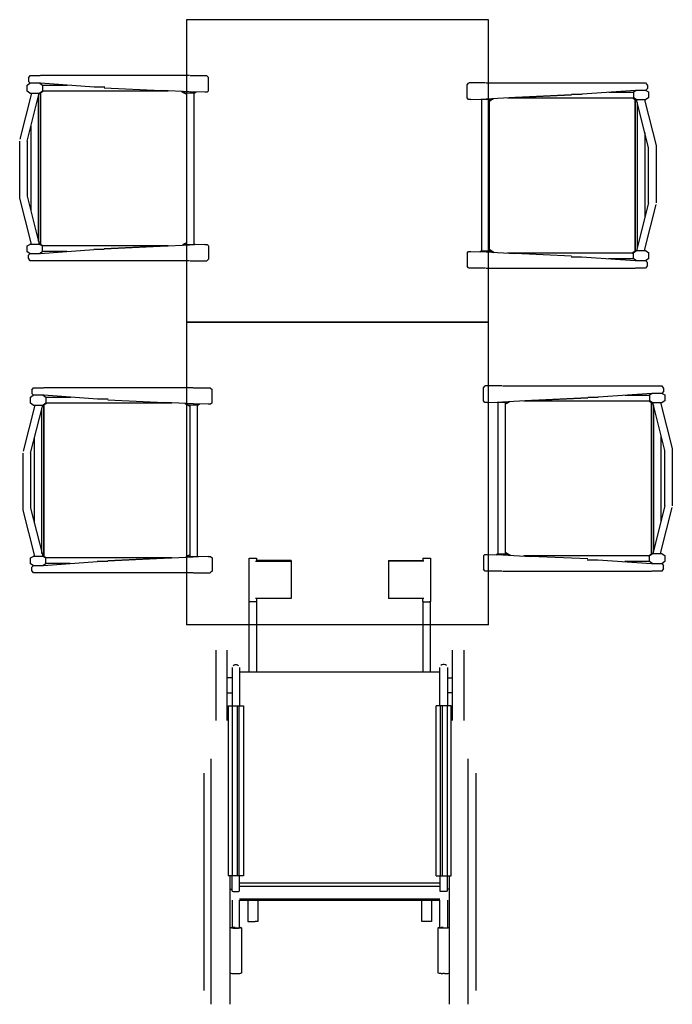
# Model space of a CAD drawing. Header units: millimetres. Extents: x 0 to 40100, y 0 to 29075.
# Tile 15 of 119: x 13913 to 15640, y 11637 to 14240. Entities that reach past the tile are written whole.
import ezdxf

# ---------------------------------------------------------------- set-up
doc = ezdxf.new("R2010")
doc.units = ezdxf.units.MM
doc.header["$MEASUREMENT"] = 0
doc.linetypes.add('AUSGEZOGEN', pattern=[0, 0])
doc.layers.get('0').update_dxf_attribs({"linetype": 'CONTINUOUS'})
doc.layers.add('ibmp_KT_Geräte-bauseits', color=7, linetype='AUSGEZOGEN', true_color=0x008000)
doc.layers.add('ibmp_KT_Holzmöbel', color=7, linetype='AUSGEZOGEN', true_color=0x804040)
doc.styles.get("Standard").update_dxf_attribs({"font": 'TXT.SHX'})

# ---------------------------------------------------------------- blocks, each defined once
blk = doc.blocks.new('BLOCK_00421')
at = {"layer": 'ibmp_KT_Holzmöbel', "color": 0, "linetype": 'AUSGEZOGEN', "true_color": 0x000000}
for p, q in [((15154.1, 14240.1), (14354.1, 14240.1)), ((14354.1, 14240.1), (14354.1, 13440.1)), ((15154.1, 13440.1), (15154.1, 14240.1)), ((15154.1, 13440.1), (14354.1, 13440.1))]:
    blk.add_line(p, q, dxfattribs=at)
at = {"color": 0, "true_color": 0x000000}
blk.add_attdef('', (0, 0), '', height=1, dxfattribs=at)
blk = doc.blocks.new('BLOCK_00423')
at = {"layer": 'ibmp_KT_Holzmöbel', "color": 0, "linetype": 'AUSGEZOGEN', "true_color": 0x000000}
for p, q in [((14354.1, 13440.1), (15154.1, 13440.1)), ((14354.1, 13440.1), (14354.1, 12640.1)), ((15154.1, 12640.1), (15154.1, 13440.1)), ((15154.1, 12640.1), (14354.1, 12640.1))]:
    blk.add_line(p, q, dxfattribs=at)
at = {"color": 0, "true_color": 0x000000}
blk.add_attdef('', (0, 0), '', height=1, dxfattribs=at)
blk = doc.blocks.new('BLOCK_00441')
at = {"layer": 'ibmp_KT_Geräte-bauseits', "color": 0, "linetype": 'AUSGEZOGEN', "true_color": 0x000000}
for p, q in [((14520.1, 12816.1), (14540.1, 12816.1)), ((14520.1, 12702.12), (14520.1, 12816.1)), ((14540.1, 12816.1), (14540.1, 12808.22)), ((14631.1, 12809.96), (14540.1, 12809.96)), ((14631.1, 12809.96), (14631.1, 12709.74)), ((14889.1, 12809.96), (14889.1, 12709.74)), ((14889.1, 12809.96), (14980.1, 12809.96)), ((14980.1, 12816.1), (15000.1, 12816.1)), ((14980.1, 12816.1), (14980.1, 12808.22)), ((15000.1, 12816.1), (15000.1, 12702.12)), ((14537.26, 12808.22), (14631.1, 12808.22)), ((14982.94, 12808.22), (14889.1, 12808.22)), ((14631.1, 12709.74), (14537.26, 12709.74)), ((14540.1, 12709.74), (14540.1, 12702.12)), ((14982.94, 12709.74), (14889.1, 12709.74)), ((14980.1, 12702.12), (14980.1, 12709.74)), ((14521.08, 12701.6), (14520.1, 12702.12)), ((14520.1, 12701.52), (14520.27, 12702.04)), ((14520.1, 12515.42), (14520.1, 12701.52)), ((14522.94, 12701.16), (14521.08, 12701.6)), ((14525.51, 12700.84), (14522.94, 12701.16)), ((14528.51, 12700.66), (14525.51, 12700.84)), ((14531.69, 12700.66), (14528.51, 12700.66)), ((14534.69, 12700.84), (14531.69, 12700.66)), ((14537.26, 12701.16), (14534.69, 12700.84)), ((14539.12, 12701.6), (14537.26, 12701.16)), ((14539.12, 12701.6), (14540.1, 12702.12)), ((14539.93, 12702.04), (14540.1, 12701.52)), ((14540.1, 12701.52), (14540.1, 12515.42)), ((14980.1, 12702.12), (14981.08, 12701.6)), ((14980.27, 12702.04), (14980.1, 12701.52)), ((14980.1, 12701.52), (14980.1, 12515.42)), ((14981.08, 12701.6), (14982.94, 12701.16)), ((14982.94, 12701.16), (14985.51, 12700.84)), ((14985.51, 12700.84), (14988.51, 12700.66)), ((14988.51, 12700.66), (14991.69, 12700.66)), ((14991.69, 12700.66), (14994.69, 12700.84)), ((14994.69, 12700.84), (14997.26, 12701.16)), ((14999.12, 12701.6), (14997.26, 12701.16)), ((15000.1, 12702.12), (14999.12, 12701.6)), ((15000.1, 12701.52), (14999.93, 12702.04)), ((15000.1, 12515.42), (15000.1, 12701.52)), ((14432.1, 12573.06), (14432.1, 12387.12)), ((14462.1, 12387.12), (14462.1, 12573.06)), ((15058.1, 12387.12), (15058.1, 12573.06)), ((15088.1, 12573.06), (15088.1, 12387.12)), ((14475.1, 12526.96), (14475.1, 12426.1)), ((14477.94, 12532.58), (14480.51, 12534.46)), ((14480.51, 12534.46), (14483.51, 12535.42)), ((14480.51, 12534.44), (14480.51, 12534.46)), ((14483.51, 12535.42), (14486.69, 12535.42)), ((14486.69, 12535.42), (14489.69, 12534.46)), ((14489.69, 12534.46), (14492.26, 12532.58)), ((14489.69, 12534.44), (14489.69, 12534.46)), ((14495.1, 12526.96), (14495.1, 12426.1)), ((15025.1, 12426.1), (15025.1, 12526.96)), ((15030.51, 12534.46), (15027.94, 12532.58)), ((15033.51, 12535.42), (15030.51, 12534.46)), ((15030.51, 12534.44), (15030.51, 12534.46)), ((15036.69, 12535.42), (15033.51, 12535.42)), ((15039.69, 12534.46), (15036.69, 12535.42)), ((15039.69, 12534.44), (15039.69, 12534.46)), ((15042.26, 12532.58), (15039.69, 12534.46)), ((15045.1, 12526.96), (15045.1, 12426.1)), ((14475.1, 12500.1), (14462.1, 12500.1)), ((14495.1, 12515.42), (15025.1, 12515.42)), ((15045.1, 12500.1), (15058.1, 12500.1)), ((14462.1, 12460.1), (14475.1, 12460.1)), ((15058.1, 12460.1), (15045.1, 12460.1)), ((14465.1, 12426.1), (14505.1, 12426.1)), ((14465.1, 12426.1), (14465.1, 11976.1)), ((14475.92, 11976.1), (14475.92, 12426.1)), ((14488.28, 12426.1), (14488.28, 11976.1)), ((14494.28, 11976.1), (14494.28, 12426.1)), ((14505.1, 12426.1), (14505.1, 11976.1)), ((15015.1, 11976.1), (15015.1, 12426.1)), ((15055.1, 12426.1), (15015.1, 12426.1)), ((15025.92, 12426.1), (15025.92, 11976.1)), ((15031.92, 11976.1), (15031.92, 12426.1)), ((15044.28, 12426.1), (15044.28, 11976.1)), ((15055.1, 11976.1), (15055.1, 12426.1)), ((14420.1, 11636.64), (14420.1, 12285.6)), ((15100.1, 11636.64), (15100.1, 12285.6)), ((14400.1, 12248.22), (14400.1, 11673.38)), ((15120.1, 12248.22), (15120.1, 11673.38)), ((14505.1, 11976.1), (14465.1, 11976.1)), ((14470.1, 11636.64), (14470.1, 11976.1)), ((14475.1, 11935.76), (14475.1, 11976.1)), ((14495.1, 11935.76), (14495.1, 11976.1)), ((15015.1, 11976.1), (15055.1, 11976.1)), ((15025.1, 11976.1), (15025.1, 11935.76)), ((15045.1, 11935.76), (15045.1, 11976.1)), ((15050.1, 11636.64), (15050.1, 11976.1)), ((15025.1, 11956.56), (14495.1, 11956.56)), ((14470.1, 11941.1), (14475.1, 11941.1)), ((14475.1, 11935.76), (14476.08, 11935.5)), ((14476.08, 11935.5), (14477.94, 11935.28)), ((14477.94, 11935.28), (14480.51, 11935.12)), ((14480.51, 11935.12), (14483.51, 11935.04)), ((14483.51, 11935.04), (14486.69, 11935.04)), ((14486.69, 11935.04), (14489.69, 11935.12)), ((14489.69, 11935.12), (14492.26, 11935.28)), ((14492.26, 11935.28), (14494.12, 11935.5)), ((14495.1, 11935.76), (14494.12, 11935.5)), ((14495.1, 11948.76), (15025.1, 11948.76)), ((15025.1, 11935.76), (15026.08, 11935.5)), ((15027.94, 11935.28), (15026.08, 11935.5)), ((15030.51, 11935.12), (15027.94, 11935.28)), ((15033.51, 11935.04), (15030.51, 11935.12)), ((15036.69, 11935.04), (15033.51, 11935.04)), ((15039.69, 11935.12), (15036.69, 11935.04)), ((15042.26, 11935.28), (15039.69, 11935.12)), ((15044.12, 11935.5), (15042.26, 11935.28)), ((15045.1, 11935.76), (15044.12, 11935.5)), ((15050.1, 11941.1), (15045.1, 11941.1)), ((14475.1, 11912.32), (14475.1, 11838.9)), ((14495.1, 11915.3), (15025.1, 11915.3)), ((14495.1, 11838.9), (14495.1, 11912.32)), ((15025.1, 11911.3), (14495.1, 11911.3)), ((14517.1, 11911.3), (14517.1, 11855.42)), ((14543.1, 11911.3), (14543.1, 11855.42)), ((14977.1, 11855.42), (14977.1, 11911.3)), ((15003.1, 11911.3), (15003.1, 11855.42)), ((15025.1, 11838.9), (15025.1, 11912.32)), ((15045.1, 11912.32), (15045.1, 11838.9)), ((14517.1, 11855.42), (14524.13, 11855.42)), ((14524.13, 11855.42), (14528.03, 11855.44)), ((14528.03, 11855.44), (14532.17, 11855.44)), ((14532.17, 11855.44), (14536.07, 11855.42)), ((14543.1, 11855.42), (14536.07, 11855.42)), ((14984.13, 11855.42), (14977.1, 11855.42)), ((14988.03, 11855.44), (14984.13, 11855.42)), ((14992.17, 11855.44), (14988.03, 11855.44)), ((14996.07, 11855.42), (14992.17, 11855.44)), ((15003.1, 11855.42), (14996.07, 11855.42)), ((14470.1, 11839.24), (14471.57, 11839.62)), ((14471.57, 11838.42), (14470.1, 11838.8)), ((14471.57, 11839.62), (14474.36, 11839.94)), ((14474.36, 11838.08), (14471.57, 11838.42)), ((14474.36, 11839.94), (14478.21, 11840.2)), ((14478.21, 11837.84), (14474.36, 11838.08)), ((14475.1, 11838.9), (14476.08, 11838.62)), ((14476.08, 11838.62), (14477.94, 11838.38)), ((14477.94, 11838.38), (14480.51, 11838.22)), ((14478.21, 11840.2), (14482.72, 11840.32)), ((14482.72, 11837.7), (14478.21, 11837.84)), ((14480.51, 11838.22), (14483.51, 11838.14)), ((14482.72, 11840.32), (14483.51, 11840.32)), ((14487.48, 11837.7), (14482.72, 11837.7)), ((14483.51, 11838.14), (14486.69, 11838.14)), ((14486.69, 11838.14), (14489.69, 11838.22)), ((14491.99, 11837.84), (14487.48, 11837.7)), ((14489.69, 11838.22), (14492.26, 11838.38)), ((14495.84, 11838.08), (14491.99, 11837.84)), ((14492.26, 11838.38), (14494.12, 11838.62)), ((14495.1, 11838.9), (14494.12, 11838.62)), ((14495.1, 11840), (14495.84, 11839.94)), ((14495.84, 11839.94), (14498.63, 11839.62)), ((14498.63, 11838.42), (14495.84, 11838.08)), ((14500.1, 11839.24), (14498.63, 11839.62)), ((14498.63, 11838.42), (14500.1, 11838.8)), ((14500.1, 11839.24), (14500.1, 11719.26)), ((15020.1, 11839.24), (15021.57, 11839.62)), ((15020.1, 11719.26), (15020.1, 11839.24)), ((15021.57, 11838.42), (15020.1, 11838.8)), ((15021.57, 11839.62), (15024.36, 11839.94)), ((15024.36, 11838.08), (15021.57, 11838.42)), ((15024.36, 11839.94), (15028.21, 11840.2)), ((15028.21, 11837.84), (15024.36, 11838.08)), ((15025.1, 11838.9), (15026.08, 11838.62)), ((15027.94, 11838.38), (15026.08, 11838.62)), ((15030.51, 11838.22), (15027.94, 11838.38)), ((15028.21, 11840.2), (15032.72, 11840.32)), ((15032.72, 11837.7), (15028.21, 11837.84)), ((15033.51, 11838.14), (15030.51, 11838.22)), ((15032.72, 11840.32), (15033.51, 11840.32)), ((15037.48, 11837.7), (15032.72, 11837.7)), ((15036.69, 11838.14), (15033.51, 11838.14)), ((15039.69, 11838.22), (15036.69, 11838.14)), ((15041.99, 11837.84), (15037.48, 11837.7)), ((15042.26, 11838.38), (15039.69, 11838.22)), ((15045.84, 11838.08), (15041.99, 11837.84)), ((15044.12, 11838.62), (15042.26, 11838.38)), ((15045.1, 11838.9), (15044.12, 11838.62)), ((15045.1, 11840), (15045.84, 11839.94)), ((15045.84, 11839.94), (15048.63, 11839.62)), ((15048.63, 11838.42), (15045.84, 11838.08)), ((15050.1, 11839.24), (15048.63, 11839.62)), ((15050.1, 11838.8), (15048.63, 11838.42)), ((14470.1, 11719.26), (14471.57, 11718.88)), ((14471.57, 11718.88), (14474.36, 11718.54)), ((14474.36, 11718.54), (14478.21, 11718.3)), ((14478.21, 11718.3), (14482.72, 11718.18)), ((14482.72, 11718.18), (14487.48, 11718.18)), ((14487.48, 11718.18), (14491.99, 11718.3)), ((14491.99, 11718.3), (14495.84, 11718.54)), ((14495.84, 11718.54), (14498.63, 11718.88)), ((14500.1, 11719.26), (14498.63, 11718.88)), ((15021.57, 11718.88), (15020.1, 11719.26)), ((15024.36, 11718.54), (15021.57, 11718.88)), ((15028.21, 11718.3), (15024.36, 11718.54)), ((15028.21, 11718.3), (15032.72, 11718.18)), ((15037.48, 11718.18), (15032.72, 11718.18)), ((15037.48, 11718.18), (15041.99, 11718.3)), ((15041.99, 11718.3), (15045.84, 11718.54)), ((15045.84, 11718.54), (15048.63, 11718.88)), ((15048.63, 11718.88), (15050.1, 11719.26))]:
    blk.add_line(p, q, dxfattribs=at)
at = {"color": 0, "true_color": 0x000000}
blk.add_attdef('', (0, 0), '', height=1, dxfattribs=at)
blk = doc.blocks.new('BLOCK_00446')
at = {"layer": 'ibmp_KT_Holzmöbel', "color": 0, "linetype": 'AUSGEZOGEN', "true_color": 0x000000}
for p, q in [((13936.1, 14085.1), (13941.1, 14092.1)), ((13936.1, 14085.1), (13936.1, 14077.1)), ((13941.1, 14092.1), (13967.1, 14092.1)), ((14362.85, 14092.1), (13968.1, 14092.1)), ((14364.1, 14092.1), (14408.1, 14092.1)), ((14408.1, 14092.1), (14409.1, 14091.1)), ((14409.1, 14091.1), (14413.1, 14087.1)), ((14413.1, 14052.1), (14413.1, 14087.1)), ((13933.1, 14067.1), (13940.1, 14072.1)), ((13933.1, 14051.1), (13933.1, 14067.1)), ((13941.1, 14072.1), (13936.1, 14077.1)), ((13967.1, 14072.1), (13940.1, 14072.1)), ((13966.1, 14072.1), (13973.1, 14067.1)), ((14110.1, 14062.1), (13968.1, 14072.1)), ((13973.1, 14067.1), (13973.1, 14051.1)), ((13973.1, 14067.1), (14039.1, 14067.1)), ((14138.1, 14062.1), (14110.1, 14062.1)), ((14137.1, 14060.1), (14287.1, 14053.1)), ((13943.1, 14042.1), (13913.1, 13924.1)), ((13940.1, 14046.1), (13933.1, 14051.1)), ((13933.1, 13919.1), (13964.1, 14042.1)), ((13940.1, 14046.1), (13966.1, 14046.1)), ((13944.1, 14046.1), (13943.1, 14042.1)), ((13943.1, 14046.1), (13943.1, 14042.1)), ((13963.1, 13654.06), (13963.1, 14038.12)), ((13964.1, 14042.1), (13965.1, 14046.1)), ((13964.87, 14045.18), (13968.05, 14047.14)), ((13973.1, 14051.1), (13966.1, 14046.1)), ((13976.1, 14052.1), (13968.05, 14047.14)), ((13968.05, 14047.14), (13968.1, 13647.1)), ((13968.1, 14047.1), (13976.1, 14052.1)), ((13968.1, 13647.1), (13968.1, 14047.1)), ((13973.1, 14052.1), (14306.38, 14052.1)), ((14362.85, 14049.16), (14287.1, 14053.1)), ((14342.2, 14050.24), (14347.43, 14047.1)), ((14348.81, 14046.26), (14342.2, 14050.24)), ((14350.1, 14046.1), (14344.47, 14050.12)), ((14349.1, 14046.1), (14347.43, 14047.1)), ((14349.1, 14046.1), (14354.1, 14043.1)), ((14376.1, 14046.1), (14350.1, 14046.1)), ((14354.1, 14046.1), (14354.1, 13646.1)), ((14403.1, 14048.1), (14364.1, 14049.1)), ((14374.1, 14046.1), (14374.1, 13646.1)), ((14379.74, 14048.7), (14376.1, 14046.1)), ((14409.1, 14048.1), (14403.1, 14048.1)), ((14413.1, 14052.1), (14409.1, 14048.1)), ((13943.1, 13733.42), (13943.1, 13958.78)), ((13913.1, 13768.1), (13913.1, 13919.1)), ((13933.1, 13919.1), (13933.1, 13773.1)), ((13933.1, 13773.1), (13964.1, 13650.1)), ((13943.1, 13650.1), (13913.1, 13768.1)), ((13933.1, 13642.1), (13940.1, 13646.1)), ((13966.1, 13646.1), (13940.1, 13646.1)), ((13944.1, 13646.1), (13943.1, 13650.1)), ((13943.1, 13646.1), (13943.1, 13650.1)), ((13964.1, 13650.1), (13965.1, 13646.1)), ((13967.1, 13647.1), (13964.33, 13649.18)), ((13966.1, 13646.1), (13973.1, 13642.1)), ((13968.1, 13646.1), (13967.1, 13647.1)), ((13975.1, 13642.1), (13968.1, 13646.1)), ((14287.1, 13641.1), (14362.86, 13645.02)), ((14349.1, 13647.1), (14343.57, 13644.02)), ((14346.77, 13644.2), (14350.1, 13646.1)), ((14354.1, 13650.1), (14349.1, 13647.1)), ((14350.1, 13646.1), (14376.1, 13646.1)), ((14403.1, 13646.1), (14364.1, 13645.1)), ((14377.26, 13645.44), (14376.1, 13646.1)), ((14403.1, 13646.1), (14409.1, 13646.1)), ((14409.1, 13646.1), (14413.1, 13642.1)), ((13933.1, 13626.1), (13933.1, 13642.1)), ((13940.1, 13622.1), (13933.1, 13626.1)), ((13936.1, 13617.1), (13941.1, 13622.1)), ((13936.1, 13609.1), (13936.1, 13617.1)), ((13940.1, 13622.1), (13967.1, 13622.1)), ((13973.1, 13626.1), (13966.1, 13622.1)), ((13967.1, 13622.1), (14109.1, 13632.1)), ((14306.38, 13642.1), (13973.1, 13642.1)), ((13973.1, 13626.1), (13973.1, 13642.1)), ((14038.1, 13627.1), (13973.1, 13627.1)), ((14137.1, 13632.1), (14109.1, 13632.1)), ((14137.1, 13634.1), (14285.1, 13641.1)), ((14287.1, 13641.1), (14137.1, 13634.1)), ((14413.1, 13642.1), (14413.1, 13607.1)), ((13941.1, 13602.1), (13936.1, 13609.1)), ((14362.86, 13602.1), (13941.1, 13602.1)), ((14364.1, 13602.1), (14408.1, 13602.1)), ((14409.1, 13603.1), (14408.1, 13602.1)), ((14413.1, 13607.1), (14409.1, 13603.1))]:
    blk.add_line(p, q, dxfattribs=at)
at = {"color": 0, "true_color": 0x000000}
blk.add_attdef('', (0, 0), '', height=1, dxfattribs=at)
blk = doc.blocks.new('BLOCK_00448')
at = {"layer": 'ibmp_KT_Holzmöbel', "color": 0, "linetype": 'AUSGEZOGEN', "true_color": 0x000000}
for p, q in [((15097.1, 14068.1), (15101.1, 14072.1)), ((15097.1, 14033.1), (15097.1, 14068.1)), ((15101.1, 14072.1), (15102.1, 14073.1)), ((15146.1, 14073.1), (15102.1, 14073.1)), ((15147.34, 14073.1), (15569.1, 14073.1)), ((15569.1, 14073.1), (15574.1, 14066.1)), ((15574.1, 14066.1), (15574.1, 14058.1)), ((15101.1, 14029.1), (15097.1, 14033.1)), ((15223.1, 14034.1), (15147.34, 14030.16)), ((15203.82, 14033.1), (15537.1, 14033.1)), ((15223.1, 14034.1), (15373.1, 14041.1)), ((15373.1, 14041.1), (15225.1, 14034.1)), ((15373.1, 14043.1), (15401.1, 14043.1)), ((15543.1, 14053.1), (15401.1, 14043.1)), ((15472.1, 14048.1), (15537.1, 14048.1)), ((15535.1, 14033.1), (15542.1, 14029.1)), ((15537.1, 14049.1), (15544.1, 14053.1)), ((15537.1, 14049.1), (15537.1, 14033.1)), ((15544.1, 14029.1), (15537.1, 14033.1)), ((15570.1, 14053.1), (15543.1, 14053.1)), ((15574.1, 14058.1), (15569.1, 14053.1)), ((15570.1, 14053.1), (15577.1, 14049.1)), ((15577.1, 14033.1), (15570.1, 14029.1)), ((15577.1, 14049.1), (15577.1, 14033.1)), ((15107.1, 14029.1), (15101.1, 14029.1)), ((15107.1, 14029.1), (15146.1, 14030.1)), ((15132.94, 14029.76), (15134.1, 14029.1)), ((15160.1, 14029.1), (15134.1, 14029.1)), ((15136.1, 13629.1), (15136.1, 14029.1)), ((15156.1, 13629.1), (15156.1, 14029.1)), ((15156.1, 14025.1), (15161.1, 14028.1)), ((15163.43, 14031), (15160.1, 14029.1)), ((15161.1, 14028.1), (15166.63, 14031.16)), ((15542.1, 14029.1), (15543.1, 14028.1)), ((15542.15, 13628.04), (15542.1, 14028.1)), ((15542.1, 14028.1), (15542.1, 13628.1)), ((15543.1, 14028.1), (15545.87, 14026.02)), ((15544.1, 14029.1), (15570.1, 14029.1)), ((15546.1, 14025.1), (15545.1, 14029.1)), ((15577.1, 13902.1), (15546.1, 14025.1)), ((15547.1, 14021.12), (15547.1, 13637.06)), ((15566.1, 14029.1), (15567.1, 14025.1)), ((15567.1, 14029.1), (15567.1, 14025.1)), ((15567.1, 14025.1), (15597.1, 13907.1)), ((15567.1, 13941.78), (15567.1, 13716.42)), ((15597.1, 13907.1), (15597.1, 13756.1)), ((15577.1, 13756.1), (15577.1, 13902.1)), ((15577.1, 13756.1), (15546.1, 13633.1)), ((15567.1, 13633.1), (15597.1, 13751.1)), ((15097.1, 13623.1), (15101.1, 13627.1)), ((15097.1, 13623.1), (15097.1, 13588.1)), ((15101.1, 13627.1), (15107.1, 13627.1)), ((15107.1, 13627.1), (15146.1, 13626.1)), ((15130.46, 13626.5), (15134.1, 13629.1)), ((15134.1, 13629.1), (15160.1, 13629.1)), ((15147.35, 13626.02), (15223.1, 13622.1)), ((15161.1, 13629.1), (15156.1, 13632.1)), ((15160.1, 13629.1), (15165.73, 13625.08)), ((15161.1, 13629.1), (15162.77, 13628.1)), ((15161.39, 13628.92), (15168, 13624.96)), ((15168, 13624.96), (15162.77, 13628.1)), ((15537.1, 13623.1), (15203.82, 13623.1)), ((15373.1, 13615.1), (15223.1, 13622.1)), ((15542.1, 13628.1), (15534.1, 13623.1)), ((15534.1, 13623.1), (15542.15, 13628.04)), ((15537.1, 13624.1), (15544.1, 13629.1)), ((15537.1, 13608.1), (15537.1, 13624.1)), ((15545.33, 13630), (15542.15, 13628.04)), ((15570.1, 13629.1), (15544.1, 13629.1)), ((15546.1, 13633.1), (15545.1, 13629.1)), ((15566.1, 13629.1), (15567.1, 13633.1)), ((15567.1, 13629.1), (15567.1, 13633.1)), ((15570.1, 13629.1), (15577.1, 13624.1)), ((15577.1, 13624.1), (15577.1, 13608.1)), ((15372.1, 13613.1), (15400.1, 13613.1)), ((15400.1, 13613.1), (15542.1, 13603.1)), ((15537.1, 13608.1), (15471.1, 13608.1)), ((15544.1, 13603.1), (15537.1, 13608.1)), ((15543.1, 13603.1), (15570.1, 13603.1)), ((15569.1, 13603.1), (15574.1, 13598.1)), ((15574.1, 13590.1), (15569.1, 13583.1)), ((15577.1, 13608.1), (15570.1, 13603.1)), ((15574.1, 13590.1), (15574.1, 13598.1)), ((15101.1, 13584.1), (15097.1, 13588.1)), ((15102.1, 13583.1), (15101.1, 13584.1)), ((15146.1, 13583.1), (15102.1, 13583.1)), ((15147.35, 13583.1), (15542.1, 13583.1)), ((15569.1, 13583.1), (15543.1, 13583.1))]:
    blk.add_line(p, q, dxfattribs=at)
at = {"color": 0, "true_color": 0x000000}
blk.add_attdef('', (0, 0), '', height=1, dxfattribs=at)
blk = doc.blocks.new('BLOCK_00451')
at = {"layer": 'ibmp_KT_Holzmöbel', "color": 0, "linetype": 'AUSGEZOGEN', "true_color": 0x000000}
for p, q in [((13945.1, 13260.1), (13950.1, 13267.1)), ((13945.1, 13260.1), (13945.1, 13252.1)), ((13950.1, 13247.1), (13945.1, 13252.1)), ((13950.1, 13267.1), (13976.1, 13267.1)), ((14371.85, 13267.1), (13977.1, 13267.1)), ((14373.1, 13267.1), (14417.1, 13267.1)), ((14417.1, 13267.1), (14418.1, 13266.1)), ((14418.1, 13266.1), (14422.1, 13262.1)), ((14422.1, 13227.1), (14422.1, 13262.1)), ((13942.1, 13242.1), (13949.1, 13247.1)), ((13942.1, 13226.1), (13942.1, 13242.1)), ((13949.1, 13221.1), (13942.1, 13226.1)), ((13976.1, 13247.1), (13949.1, 13247.1)), ((13975.1, 13247.1), (13982.1, 13242.1)), ((13982.1, 13226.1), (13975.1, 13221.1)), ((13985.1, 13227.1), (13977.05, 13222.14)), ((14119.1, 13237.1), (13977.1, 13247.1)), ((13977.1, 13222.1), (13985.1, 13227.1)), ((13982.1, 13242.1), (13982.1, 13226.1)), ((13982.1, 13242.1), (14048.1, 13242.1)), ((13982.1, 13227.1), (14315.38, 13227.1)), ((14147.1, 13237.1), (14119.1, 13237.1)), ((14146.1, 13235.1), (14296.1, 13228.1)), ((14371.85, 13224.16), (14296.1, 13228.1)), ((14422.1, 13227.1), (14418.1, 13223.1)), ((13952.1, 13217.1), (13922.1, 13099.1)), ((13942.1, 13094.1), (13973.1, 13217.1)), ((13949.1, 13221.1), (13975.1, 13221.1)), ((13953.1, 13221.1), (13952.1, 13217.1)), ((13952.1, 13221.1), (13952.1, 13217.1)), ((13972.1, 12829.06), (13972.1, 13213.12)), ((13973.1, 13217.1), (13974.1, 13221.1)), ((13973.87, 13220.18), (13977.05, 13222.14)), ((13977.05, 13222.14), (13977.1, 12822.1)), ((13977.1, 12822.1), (13977.1, 13222.1)), ((14351.2, 13225.24), (14356.43, 13222.1)), ((14357.81, 13221.26), (14351.2, 13225.24)), ((14359.1, 13221.1), (14353.47, 13225.12)), ((14358.1, 13221.1), (14356.43, 13222.1)), ((14358.1, 13221.1), (14363.1, 13218.1)), ((14385.1, 13221.1), (14359.1, 13221.1)), ((14363.1, 13221.1), (14363.1, 12821.1)), ((14412.1, 13223.1), (14373.1, 13224.1)), ((14383.1, 13221.1), (14383.1, 12821.1)), ((14388.74, 13223.7), (14385.1, 13221.1)), ((14418.1, 13223.1), (14412.1, 13223.1)), ((13952.1, 12908.42), (13952.1, 13133.78)), ((13922.1, 12943.1), (13922.1, 13094.1)), ((13942.1, 13094.1), (13942.1, 12948.1)), ((13952.1, 12825.1), (13922.1, 12943.1)), ((13942.1, 12948.1), (13973.1, 12825.1)), ((13942.1, 12817.1), (13949.1, 12821.1)), ((13942.1, 12801.1), (13942.1, 12817.1)), ((13975.1, 12821.1), (13949.1, 12821.1)), ((13953.1, 12821.1), (13952.1, 12825.1)), ((13952.1, 12821.1), (13952.1, 12825.1)), ((13973.1, 12825.1), (13974.1, 12821.1)), ((13976.1, 12822.1), (13973.33, 12824.18)), ((13975.1, 12821.1), (13982.1, 12817.1)), ((13977.1, 12821.1), (13976.1, 12822.1)), ((13984.1, 12817.1), (13977.1, 12821.1)), ((14315.38, 12817.1), (13982.1, 12817.1)), ((13982.1, 12801.1), (13982.1, 12817.1)), ((14146.1, 12809.1), (14294.1, 12816.1)), ((14296.1, 12816.1), (14146.1, 12809.1)), ((14296.1, 12816.1), (14371.86, 12820.02)), ((14358.1, 12822.1), (14352.57, 12819.02)), ((14355.77, 12819.2), (14359.1, 12821.1)), ((14363.1, 12825.1), (14358.1, 12822.1)), ((14359.1, 12821.1), (14385.1, 12821.1)), ((14412.1, 12821.1), (14373.1, 12820.1)), ((14385.1, 12821.1), (14386.26, 12820.44)), ((14412.1, 12821.1), (14418.1, 12821.1)), ((14418.1, 12821.1), (14422.1, 12817.1)), ((14422.1, 12817.1), (14422.1, 12782.1)), ((13949.1, 12797.1), (13942.1, 12801.1)), ((13945.1, 12792.1), (13950.1, 12797.1)), ((13945.1, 12784.1), (13945.1, 12792.1)), ((13950.1, 12777.1), (13945.1, 12784.1)), ((13949.1, 12797.1), (13976.1, 12797.1)), ((13982.1, 12801.1), (13975.1, 12797.1)), ((13976.1, 12797.1), (14118.1, 12807.1)), ((14047.1, 12802.1), (13982.1, 12802.1)), ((14146.1, 12807.1), (14118.1, 12807.1)), ((14371.86, 12777.1), (13950.1, 12777.1)), ((14373.1, 12777.1), (14417.1, 12777.1)), ((14418.1, 12778.1), (14417.1, 12777.1)), ((14422.1, 12782.1), (14418.1, 12778.1))]:
    blk.add_line(p, q, dxfattribs=at)
at = {"color": 0, "true_color": 0x000000}
blk.add_attdef('', (0, 0), '', height=1, dxfattribs=at)
blk = doc.blocks.new('BLOCK_00453')
at = {"layer": 'ibmp_KT_Holzmöbel', "color": 0, "linetype": 'AUSGEZOGEN', "true_color": 0x000000}
for p, q in [((15140.1, 13267.1), (15144.1, 13271.1)), ((15140.1, 13232.1), (15140.1, 13267.1)), ((15144.1, 13271.1), (15145.1, 13272.1)), ((15189.1, 13272.1), (15145.1, 13272.1)), ((15190.34, 13272.1), (15612.1, 13272.1)), ((15586.1, 13252.1), (15444.1, 13242.1)), ((15580.1, 13248.1), (15587.1, 13252.1)), ((15613.1, 13252.1), (15586.1, 13252.1)), ((15612.1, 13272.1), (15617.1, 13265.1)), ((15617.1, 13257.1), (15612.1, 13252.1)), ((15613.1, 13252.1), (15620.1, 13248.1)), ((15617.1, 13265.1), (15617.1, 13257.1)), ((15144.1, 13228.1), (15140.1, 13232.1)), ((15150.1, 13228.1), (15144.1, 13228.1)), ((15150.1, 13228.1), (15189.1, 13229.1)), ((15175.94, 13228.76), (15177.1, 13228.1)), ((15203.1, 13228.1), (15177.1, 13228.1)), ((15179.1, 12828.1), (15179.1, 13228.1)), ((15266.1, 13233.1), (15190.34, 13229.16)), ((15199.1, 12828.1), (15199.1, 13228.1)), ((15199.1, 13224.1), (15204.1, 13227.1)), ((15206.43, 13230), (15203.1, 13228.1)), ((15204.1, 13227.1), (15209.63, 13230.16)), ((15246.82, 13232.1), (15580.1, 13232.1)), ((15266.1, 13233.1), (15416.1, 13240.1)), ((15416.1, 13240.1), (15268.1, 13233.1)), ((15416.1, 13242.1), (15444.1, 13242.1)), ((15515.1, 13247.1), (15580.1, 13247.1)), ((15578.1, 13232.1), (15585.1, 13228.1)), ((15580.1, 13248.1), (15580.1, 13232.1)), ((15587.1, 13228.1), (15580.1, 13232.1)), ((15585.1, 13228.1), (15586.1, 13227.1)), ((15585.15, 12827.04), (15585.1, 13227.1)), ((15585.1, 13227.1), (15585.1, 12827.1)), ((15586.1, 13227.1), (15588.87, 13225.02)), ((15587.1, 13228.1), (15613.1, 13228.1)), ((15589.1, 13224.1), (15588.1, 13228.1)), ((15609.1, 13228.1), (15610.1, 13224.1)), ((15610.1, 13228.1), (15610.1, 13224.1)), ((15620.1, 13232.1), (15613.1, 13228.1)), ((15620.1, 13248.1), (15620.1, 13232.1)), ((15620.1, 13101.1), (15589.1, 13224.1)), ((15590.1, 13220.12), (15590.1, 12836.06)), ((15610.1, 13224.1), (15640.1, 13106.1)), ((15610.1, 13140.78), (15610.1, 12915.42)), ((15620.1, 12955.1), (15620.1, 13101.1)), ((15640.1, 13106.1), (15640.1, 12955.1)), ((15620.1, 12955.1), (15589.1, 12832.1)), ((15610.1, 12832.1), (15640.1, 12950.1)), ((15140.1, 12822.1), (15144.1, 12826.1)), ((15140.1, 12822.1), (15140.1, 12787.1)), ((15144.1, 12826.1), (15150.1, 12826.1)), ((15150.1, 12826.1), (15189.1, 12825.1)), ((15173.46, 12825.5), (15177.1, 12828.1)), ((15177.1, 12828.1), (15203.1, 12828.1)), ((15190.35, 12825.02), (15266.1, 12821.1)), ((15204.1, 12828.1), (15199.1, 12831.1)), ((15203.1, 12828.1), (15208.73, 12824.08)), ((15204.1, 12828.1), (15205.77, 12827.1)), ((15204.39, 12827.92), (15211, 12823.96)), ((15211, 12823.96), (15205.77, 12827.1)), ((15580.1, 12822.1), (15246.82, 12822.1)), ((15416.1, 12814.1), (15266.1, 12821.1)), ((15415.1, 12812.1), (15443.1, 12812.1)), ((15443.1, 12812.1), (15585.1, 12802.1)), ((15585.1, 12827.1), (15577.1, 12822.1)), ((15577.1, 12822.1), (15585.15, 12827.04)), ((15580.1, 12823.1), (15587.1, 12828.1)), ((15580.1, 12807.1), (15580.1, 12823.1)), ((15588.33, 12829), (15585.15, 12827.04)), ((15613.1, 12828.1), (15587.1, 12828.1)), ((15589.1, 12832.1), (15588.1, 12828.1)), ((15609.1, 12828.1), (15610.1, 12832.1)), ((15610.1, 12828.1), (15610.1, 12832.1)), ((15613.1, 12828.1), (15620.1, 12823.1)), ((15620.1, 12823.1), (15620.1, 12807.1)), ((15144.1, 12783.1), (15140.1, 12787.1)), ((15145.1, 12782.1), (15144.1, 12783.1)), ((15580.1, 12807.1), (15514.1, 12807.1)), ((15587.1, 12802.1), (15580.1, 12807.1)), ((15586.1, 12802.1), (15613.1, 12802.1)), ((15612.1, 12802.1), (15617.1, 12797.1)), ((15617.1, 12789.1), (15612.1, 12782.1)), ((15620.1, 12807.1), (15613.1, 12802.1)), ((15617.1, 12789.1), (15617.1, 12797.1)), ((15189.1, 12782.1), (15145.1, 12782.1)), ((15190.35, 12782.1), (15585.1, 12782.1)), ((15612.1, 12782.1), (15586.1, 12782.1))]:
    blk.add_line(p, q, dxfattribs=at)
at = {"color": 0, "true_color": 0x000000}
blk.add_attdef('', (0, 0), '', height=1, dxfattribs=at)

msp = doc.modelspace()

# ---------------------------------------------------------------- block references
at = {"layer": 'ibmp_KT_Geräte-bauseits', "color": 0, "true_color": 0x000000}
msp.add_blockref('BLOCK_00441', (0, 0), dxfattribs=at)
at = {"layer": 'ibmp_KT_Holzmöbel', "color": 0, "true_color": 0x000000}
for name in ['BLOCK_00421', 'BLOCK_00446', 'BLOCK_00448', 'BLOCK_00423', 'BLOCK_00451', 'BLOCK_00453']:
    msp.add_blockref(name, (0, 0), dxfattribs=at)

doc.saveas('drawing.dxf')
